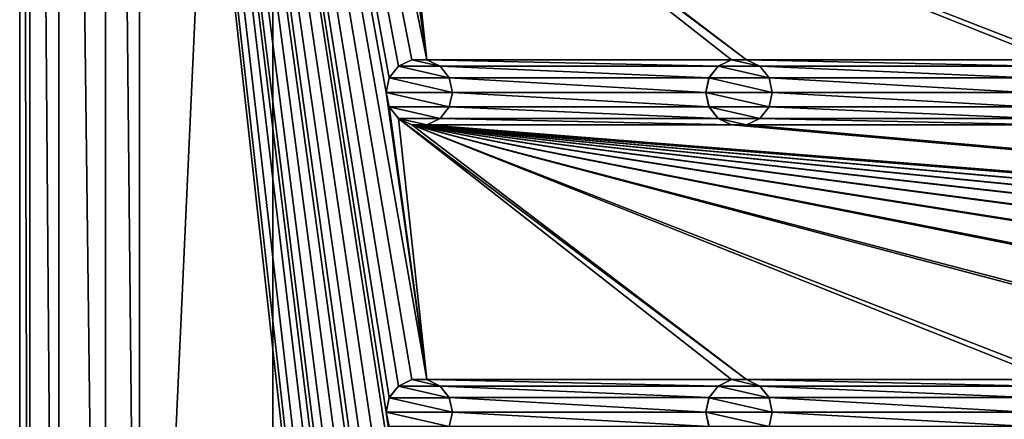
# Model space of a CAD drawing. Header units: metres. Extents: x -150 to 307, y -550 to 84.
# Tile 3 of 256: x -150 to -76, y -449 to -419. Entities that reach past the tile are written whole.
import ezdxf

# ---------------------------------------------------------------- set-up
doc = ezdxf.new("R2010")
doc.units = ezdxf.units.M
doc.layers.add('solid_26006363', color=7, linetype='CONTINUOUS')

msp = doc.modelspace()

# ---------------------------------------------------------------- linework, layer by layer
at = {"layer": 'solid_26006363'}
for points in [[(-147.053207, -261.003174, 1203.174683), (-143.555435, -543.55542, 1203.174683), (-143.555435, -256.44458, 1203.174683)], [(-141, -509, 1203.174683), (-143.555435, -256.44458, 1203.174683), (-143.555435, -543.55542, 1203.174683)], [(-141, -509, 1203.174683), (-141, -291, 1203.174683), (-143.555435, -256.44458, 1203.174683)], [(-149.250977, -266.309784, 1203.174683), (-147.053207, -538.996826, 1203.174683), (-147.053207, -261.003174, 1203.174683)], [(-147.053207, -261.003174, 1203.174683), (-147.053207, -538.996826, 1203.174683), (-143.555435, -543.55542, 1203.174683)], [(-149.250977, -266.309784, 1203.174683), (-150, -272, 1203.174683), (-149.250977, -533.690186, 1203.174683)], [(-149.250977, -266.309784, 1203.174683), (-149.250977, -533.690186, 1203.174683), (-147.053207, -538.996826, 1203.174683)], [(-122.5, -520, 1201.174683), (-150, -528, 1201.174683), (-150, -272, 1201.174683)], [(-150, -272, 1203.174683), (-150, -272, 1201.174683), (-150, -528, 1201.174683)], [(-122.252586, -518.916931, 1201.174683), (-122.5, -520, 1201.174683), (-150, -272, 1201.174683)], [(-121.557716, -518.045654, 1201.174683), (-122.252586, -518.916931, 1201.174683), (-150, -272, 1201.174683)], [(-120.554741, -517.562561, 1201.174683), (-121.557716, -518.045654, 1201.174683), (-150, -272, 1201.174683)], [(-122.5, -496, 1201.174683), (-120.554741, -517.562561, 1201.174683), (-150, -272, 1201.174683)], [(-122.252586, -494.916962, 1201.174683), (-122.5, -496, 1201.174683), (-150, -272, 1201.174683)], [(-121.557716, -494.045685, 1201.174683), (-122.252586, -494.916962, 1201.174683), (-150, -272, 1201.174683)], [(-120.554741, -493.562531, 1201.174683), (-121.557716, -494.045685, 1201.174683), (-150, -272, 1201.174683)], [(-122.5, -472, 1201.174683), (-120.554741, -493.562531, 1201.174683), (-150, -272, 1201.174683)], [(-122.252586, -470.916962, 1201.174683), (-122.5, -472, 1201.174683), (-150, -272, 1201.174683)], [(-121.557716, -470.045685, 1201.174683), (-122.252586, -470.916962, 1201.174683), (-150, -272, 1201.174683)], [(-120.554741, -469.562531, 1201.174683), (-121.557716, -470.045685, 1201.174683), (-150, -272, 1201.174683)], [(-119.445259, -469.562531, 1201.174683), (-120.554741, -469.562531, 1201.174683), (-150, -272, 1201.174683)], [(-122.5, -448, 1201.174683), (-119.445259, -469.562531, 1201.174683), (-150, -272, 1201.174683)], [(-122.252586, -446.916962, 1201.174683), (-122.5, -448, 1201.174683), (-150, -272, 1201.174683)], [(-121.557716, -446.045685, 1201.174683), (-122.252586, -446.916962, 1201.174683), (-150, -272, 1201.174683)], [(-120.554741, -445.562531, 1201.174683), (-121.557716, -446.045685, 1201.174683), (-150, -272, 1201.174683)], [(-119.445259, -445.562531, 1201.174683), (-120.554741, -445.562531, 1201.174683), (-150, -272, 1201.174683)], [(-122.5, -424, 1201.174683), (-119.445259, -445.562531, 1201.174683), (-150, -272, 1201.174683)], [(-122.252586, -422.916962, 1201.174683), (-122.5, -424, 1201.174683), (-150, -272, 1201.174683)], [(-121.557716, -422.045685, 1201.174683), (-122.252586, -422.916962, 1201.174683), (-150, -272, 1201.174683)], [(-120.554741, -421.562531, 1201.174683), (-121.557716, -422.045685, 1201.174683), (-150, -272, 1201.174683)], [(-119.445259, -421.562531, 1201.174683), (-120.554741, -421.562531, 1201.174683), (-150, -272, 1201.174683)], [(-122.5, -400, 1201.174683), (-119.445259, -421.562531, 1201.174683), (-150, -272, 1201.174683)], [(-150, -272, 1203.174683), (-150, -528, 1201.174683), (-150, -528, 1203.174683)], [(-150, -272, 1203.174683), (-150, -528, 1203.174683), (-149.250977, -533.690186, 1203.174683)], [(-141, -509, 1203.174683), (-131, -509, 1206.174683), (-131, -291, 1206.174683)], [(-141, -509, 1203.174683), (-131, -291, 1206.174683), (-141, -291, 1203.174683)], [(-131, -291, 1206.174683), (-131, -509, 1206.174683), (-10.275216, -388.140503, 1206.174683)], [(-131, -509, 1206.174683), (-13.202059, -391.518341, 1206.174683), (-10.275216, -388.140503, 1206.174683)], [(-131, -509, 1206.174683), (-15.057774, -395.582275, 1206.174683), (-13.202059, -391.518341, 1206.174683)], [(-131, -509, 1206.174683), (-15.692883, -400, 1206.174683), (-15.057774, -395.582275, 1206.174683)], [(-131, -509, 1206.174683), (-15.057774, -404.417725, 1206.174683), (-15.692883, -400, 1206.174683)], [(-122.252586, -401.083038, 1201.174683), (-119.445259, -421.562531, 1201.174683), (-122.5, -400, 1201.174683)], [(-122.252586, -401.083038, 1201.174683), (-121.557716, -401.954315, 1201.174683), (-119.445259, -421.562531, 1201.174683)], [(-121.557716, -401.954315, 1201.174683), (-95.445259, -421.562531, 1201.174683), (-96.554741, -421.562531, 1201.174683)], [(-121.557716, -401.954315, 1201.174683), (-96.554741, -421.562531, 1201.174683), (-119.445259, -421.562531, 1201.174683)], [(-121.557716, -401.954315, 1201.174683), (-120.554741, -402.437469, 1201.174683), (-95.445259, -421.562531, 1201.174683)], [(-120.554741, -402.437469, 1201.174683), (0.554741, -421.562531, 1201.174683), (-0.554741, -421.562531, 1201.174683)], [(-120.554741, -402.437469, 1201.174683), (-0.554741, -421.562531, 1201.174683), (-23.445259, -421.562531, 1201.174683)], [(-120.554741, -402.437469, 1201.174683), (23.445259, -421.562531, 1201.174683), (0.554741, -421.562531, 1201.174683)], [(-120.554741, -402.437469, 1201.174683), (24.554741, -421.562531, 1201.174683), (23.445259, -421.562531, 1201.174683)], [(-120.554741, -402.437469, 1201.174683), (47.445259, -421.562531, 1201.174683), (24.554741, -421.562531, 1201.174683)], [(-120.554741, -402.437469, 1201.174683), (48.554741, -421.562531, 1201.174683), (47.445259, -421.562531, 1201.174683)], [(-120.554741, -402.437469, 1201.174683), (71.445259, -421.562531, 1201.174683), (48.554741, -421.562531, 1201.174683)], [(-120.554741, -402.437469, 1201.174683), (72.554741, -421.562531, 1201.174683), (71.445259, -421.562531, 1201.174683)], [(-120.554741, -402.437469, 1201.174683), (95.445259, -421.562531, 1201.174683), (72.554741, -421.562531, 1201.174683)], [(-120.554741, -402.437469, 1201.174683), (96.554741, -421.562531, 1201.174683), (95.445259, -421.562531, 1201.174683)], [(-120.554741, -402.437469, 1201.174683), (119.445259, -421.562531, 1201.174683), (96.554741, -421.562531, 1201.174683)], [(-120.554741, -402.437469, 1201.174683), (120.554741, -421.562531, 1201.174683), (119.445259, -421.562531, 1201.174683)], [(-120.554741, -402.437469, 1201.174683), (-119.445259, -402.437469, 1201.174683), (120.554741, -421.562531, 1201.174683)], [(-120.554741, -402.437469, 1201.174683), (-23.445259, -421.562531, 1201.174683), (-24.554741, -421.562531, 1201.174683)], [(-120.554741, -402.437469, 1201.174683), (-24.554741, -421.562531, 1201.174683), (-47.445259, -421.562531, 1201.174683)], [(-120.554741, -402.437469, 1201.174683), (-47.445259, -421.562531, 1201.174683), (-48.554741, -421.562531, 1201.174683)], [(-120.554741, -402.437469, 1201.174683), (-48.554741, -421.562531, 1201.174683), (-71.445259, -421.562531, 1201.174683)], [(-120.554741, -402.437469, 1201.174683), (-71.445259, -421.562531, 1201.174683), (-72.554741, -421.562531, 1201.174683)], [(-120.554741, -402.437469, 1201.174683), (-72.554741, -421.562531, 1201.174683), (-95.445259, -421.562531, 1201.174683)], [(-119.445259, -402.437469, 1201.174683), (-96.554741, -402.437469, 1201.174683), (120.554741, -421.562531, 1201.174683)], [(-96.554741, -402.437469, 1201.174683), (-95.445259, -402.437469, 1201.174683), (120.554741, -421.562531, 1201.174683)], [(-95.445259, -402.437469, 1201.174683), (-72.554741, -402.437469, 1201.174683), (120.554741, -421.562531, 1201.174683)], [(-131, -509, 1206.174683), (-13.202059, -408.481659, 1206.174683), (-15.057774, -404.417725, 1206.174683)], [(-131, -509, 1206.174683), (-10.275216, -411.859497, 1206.174683), (-13.202059, -408.481659, 1206.174683)], [(-131, -509, 1206.174683), (-6.515693, -414.275421, 1206.174683), (-10.275216, -411.859497, 1206.174683)], [(-131, -509, 1206.174683), (10.275216, -411.859497, 1206.174683), (6.515693, -414.275421, 1206.174683)], [(-131, -509, 1206.174683), (131, -509, 1206.174683), (10.275216, -411.859497, 1206.174683)], [(-131, -509, 1206.174683), (-2.23084, -415.533386, 1206.174683), (-6.515693, -414.275421, 1206.174683)], [(-131, -509, 1206.174683), (6.515693, -414.275421, 1206.174683), (2.23084, -415.533386, 1206.174683)], [(-131, -509, 1206.174683), (2.23084, -415.533386, 1206.174683), (-2.23084, -415.533386, 1206.174683)], [(-122.25309, -422.917419, 1198.674683), (-122.252586, -422.916962, 1201.174683), (-121.557716, -422.045685, 1201.174683)], [(-122.25309, -422.917419, 1198.674683), (-121.557716, -422.045685, 1201.174683), (-121.559898, -422.047516, 1198.674683)], [(-122.25309, -422.917419, 1198.674683), (-121.559898, -422.047516, 1198.674683), (-117.74691, -422.917419, 1198.674683)], [(-121.559898, -422.047516, 1198.674683), (-121.557716, -422.045685, 1201.174683), (-120.554741, -421.562531, 1201.174683)], [(-121.559898, -422.047516, 1198.674683), (-120.554741, -421.562531, 1201.174683), (-120.556885, -421.564178, 1198.674683)], [(-121.559898, -422.047516, 1198.674683), (-120.556885, -421.564178, 1198.674683), (-118.440102, -422.047516, 1198.674683)], [(-121.559898, -422.047516, 1198.674683), (-118.440102, -422.047516, 1198.674683), (-117.74691, -422.917419, 1198.674683)], [(-120.556885, -421.564178, 1198.674683), (-120.554741, -421.562531, 1201.174683), (-119.445259, -421.562531, 1201.174683)], [(-120.556885, -421.564178, 1198.674683), (-119.445259, -421.562531, 1201.174683), (-119.443115, -421.564178, 1198.674683)], [(-120.556885, -421.564178, 1198.674683), (-119.443115, -421.564178, 1198.674683), (-118.440102, -422.047516, 1198.674683)], [(-119.445259, -421.562531, 1201.174683), (-96.554741, -421.562531, 1201.174683), (-97.557716, -422.045685, 1201.174683)], [(-118.442284, -422.045685, 1201.174683), (-119.445259, -421.562531, 1201.174683), (-97.557716, -422.045685, 1201.174683)], [(-119.443115, -421.564178, 1198.674683), (-119.445259, -421.562531, 1201.174683), (-118.442284, -422.045685, 1201.174683)], [(-119.443115, -421.564178, 1198.674683), (-118.442284, -422.045685, 1201.174683), (-118.440102, -422.047516, 1198.674683)], [(-118.442284, -422.045685, 1201.174683), (-97.557716, -422.045685, 1201.174683), (-98.252586, -422.916962, 1201.174683)], [(-117.747414, -422.916962, 1201.174683), (-118.442284, -422.045685, 1201.174683), (-98.252586, -422.916962, 1201.174683)], [(-118.440102, -422.047516, 1198.674683), (-118.442284, -422.045685, 1201.174683), (-117.747414, -422.916962, 1201.174683)], [(-118.440102, -422.047516, 1198.674683), (-117.747414, -422.916962, 1201.174683), (-117.74691, -422.917419, 1198.674683)], [(-98.25309, -422.917419, 1198.674683), (-98.252586, -422.916962, 1201.174683), (-97.557716, -422.045685, 1201.174683)], [(-98.25309, -422.917419, 1198.674683), (-97.557716, -422.045685, 1201.174683), (-97.559898, -422.047516, 1198.674683)], [(-98.25309, -422.917419, 1198.674683), (-97.559898, -422.047516, 1198.674683), (-93.74691, -422.917419, 1198.674683)], [(-97.559898, -422.047516, 1198.674683), (-97.557716, -422.045685, 1201.174683), (-96.554741, -421.562531, 1201.174683)], [(-97.559898, -422.047516, 1198.674683), (-96.554741, -421.562531, 1201.174683), (-96.556885, -421.564178, 1198.674683)], [(-97.559898, -422.047516, 1198.674683), (-96.556885, -421.564178, 1198.674683), (-94.440102, -422.047516, 1198.674683)], [(-97.559898, -422.047516, 1198.674683), (-94.440102, -422.047516, 1198.674683), (-93.74691, -422.917419, 1198.674683)], [(-96.556885, -421.564178, 1198.674683), (-96.554741, -421.562531, 1201.174683), (-95.445259, -421.562531, 1201.174683)], [(-96.556885, -421.564178, 1198.674683), (-95.445259, -421.562531, 1201.174683), (-95.443115, -421.564178, 1198.674683)], [(-96.556885, -421.564178, 1198.674683), (-95.443115, -421.564178, 1198.674683), (-94.440102, -422.047516, 1198.674683)], [(-95.445259, -421.562531, 1201.174683), (-72.554741, -421.562531, 1201.174683), (-73.557716, -422.045685, 1201.174683)], [(-94.442284, -422.045685, 1201.174683), (-95.445259, -421.562531, 1201.174683), (-73.557716, -422.045685, 1201.174683)], [(-95.443115, -421.564178, 1198.674683), (-95.445259, -421.562531, 1201.174683), (-94.442284, -422.045685, 1201.174683)], [(-95.443115, -421.564178, 1198.674683), (-94.442284, -422.045685, 1201.174683), (-94.440102, -422.047516, 1198.674683)], [(-94.442284, -422.045685, 1201.174683), (-73.557716, -422.045685, 1201.174683), (-74.252586, -422.916962, 1201.174683)], [(-93.747414, -422.916962, 1201.174683), (-94.442284, -422.045685, 1201.174683), (-74.252586, -422.916962, 1201.174683)], [(-94.440102, -422.047516, 1198.674683), (-94.442284, -422.045685, 1201.174683), (-93.747414, -422.916962, 1201.174683)], [(-94.440102, -422.047516, 1198.674683), (-93.747414, -422.916962, 1201.174683), (-93.74691, -422.917419, 1198.674683)], [(-122.5, -424, 1198.674683), (-122.5, -424, 1201.174683), (-122.252586, -422.916962, 1201.174683)], [(-122.25309, -422.917419, 1198.674683), (-122.5, -424, 1198.674683), (-122.252586, -422.916962, 1201.174683)], [(-122.25309, -422.917419, 1198.674683), (-117.5, -424, 1198.674683), (-122.5, -424, 1198.674683)], [(-122.25309, -422.917419, 1198.674683), (-117.74691, -422.917419, 1198.674683), (-117.5, -424, 1198.674683)], [(-117.747414, -422.916962, 1201.174683), (-98.252586, -422.916962, 1201.174683), (-98.5, -424, 1201.174683)], [(-117.5, -424, 1201.174683), (-117.747414, -422.916962, 1201.174683), (-98.5, -424, 1201.174683)], [(-117.74691, -422.917419, 1198.674683), (-117.747414, -422.916962, 1201.174683), (-117.5, -424, 1201.174683)], [(-117.74691, -422.917419, 1198.674683), (-117.5, -424, 1201.174683), (-117.5, -424, 1198.674683)], [(-98.5, -424, 1198.674683), (-98.5, -424, 1201.174683), (-98.252586, -422.916962, 1201.174683)], [(-98.25309, -422.917419, 1198.674683), (-98.5, -424, 1198.674683), (-98.252586, -422.916962, 1201.174683)], [(-98.25309, -422.917419, 1198.674683), (-93.5, -424, 1198.674683), (-98.5, -424, 1198.674683)], [(-98.25309, -422.917419, 1198.674683), (-93.74691, -422.917419, 1198.674683), (-93.5, -424, 1198.674683)], [(-93.747414, -422.916962, 1201.174683), (-74.252586, -422.916962, 1201.174683), (-74.5, -424, 1201.174683)], [(-93.5, -424, 1201.174683), (-93.747414, -422.916962, 1201.174683), (-74.5, -424, 1201.174683)], [(-93.74691, -422.917419, 1198.674683), (-93.747414, -422.916962, 1201.174683), (-93.5, -424, 1201.174683)], [(-93.74691, -422.917419, 1198.674683), (-93.5, -424, 1201.174683), (-93.5, -424, 1198.674683)], [(-122.252586, -425.083038, 1201.174683), (-119.445259, -445.562531, 1201.174683), (-122.5, -424, 1201.174683)], [(-122.25309, -425.082581, 1198.674683), (-122.252586, -425.083038, 1201.174683), (-122.5, -424, 1201.174683)], [(-122.25309, -425.082581, 1198.674683), (-122.5, -424, 1201.174683), (-122.5, -424, 1198.674683)], [(-117.74691, -425.082581, 1198.674683), (-122.25309, -425.082581, 1198.674683), (-122.5, -424, 1198.674683)], [(-117.5, -424, 1198.674683), (-117.74691, -425.082581, 1198.674683), (-122.5, -424, 1198.674683)], [(-117.747414, -425.083038, 1201.174683), (-117.5, -424, 1201.174683), (-98.252586, -425.083038, 1201.174683)], [(-117.5, -424, 1198.674683), (-117.5, -424, 1201.174683), (-117.747414, -425.083038, 1201.174683)], [(-117.5, -424, 1198.674683), (-117.747414, -425.083038, 1201.174683), (-117.74691, -425.082581, 1198.674683)], [(-117.5, -424, 1201.174683), (-98.5, -424, 1201.174683), (-98.252586, -425.083038, 1201.174683)], [(-98.25309, -425.082581, 1198.674683), (-98.252586, -425.083038, 1201.174683), (-98.5, -424, 1201.174683)], [(-98.25309, -425.082581, 1198.674683), (-98.5, -424, 1201.174683), (-98.5, -424, 1198.674683)], [(-93.74691, -425.082581, 1198.674683), (-98.25309, -425.082581, 1198.674683), (-98.5, -424, 1198.674683)], [(-93.5, -424, 1198.674683), (-93.74691, -425.082581, 1198.674683), (-98.5, -424, 1198.674683)], [(-93.747414, -425.083038, 1201.174683), (-93.5, -424, 1201.174683), (-74.252586, -425.083038, 1201.174683)], [(-93.5, -424, 1198.674683), (-93.5, -424, 1201.174683), (-93.747414, -425.083038, 1201.174683)], [(-93.5, -424, 1198.674683), (-93.747414, -425.083038, 1201.174683), (-93.74691, -425.082581, 1198.674683)], [(-93.5, -424, 1201.174683), (-74.5, -424, 1201.174683), (-74.252586, -425.083038, 1201.174683)], [(-121.559898, -425.952484, 1198.674683), (-122.252586, -425.083038, 1201.174683), (-122.25309, -425.082581, 1198.674683)], [(-118.440102, -425.952484, 1198.674683), (-121.559898, -425.952484, 1198.674683), (-122.25309, -425.082581, 1198.674683)], [(-117.74691, -425.082581, 1198.674683), (-118.440102, -425.952484, 1198.674683), (-122.25309, -425.082581, 1198.674683)], [(-122.252586, -425.083038, 1201.174683), (-121.557716, -425.954315, 1201.174683), (-119.445259, -445.562531, 1201.174683)], [(-121.559898, -425.952484, 1198.674683), (-121.557716, -425.954315, 1201.174683), (-122.252586, -425.083038, 1201.174683)], [(-117.74691, -425.082581, 1198.674683), (-117.747414, -425.083038, 1201.174683), (-118.442284, -425.954315, 1201.174683)], [(-117.74691, -425.082581, 1198.674683), (-118.442284, -425.954315, 1201.174683), (-118.440102, -425.952484, 1198.674683)], [(-118.442284, -425.954315, 1201.174683), (-117.747414, -425.083038, 1201.174683), (-97.557716, -425.954315, 1201.174683)], [(-117.747414, -425.083038, 1201.174683), (-98.252586, -425.083038, 1201.174683), (-97.557716, -425.954315, 1201.174683)], [(-97.559898, -425.952484, 1198.674683), (-98.252586, -425.083038, 1201.174683), (-98.25309, -425.082581, 1198.674683)], [(-94.440102, -425.952484, 1198.674683), (-97.559898, -425.952484, 1198.674683), (-98.25309, -425.082581, 1198.674683)], [(-93.74691, -425.082581, 1198.674683), (-94.440102, -425.952484, 1198.674683), (-98.25309, -425.082581, 1198.674683)], [(-97.559898, -425.952484, 1198.674683), (-97.557716, -425.954315, 1201.174683), (-98.252586, -425.083038, 1201.174683)], [(-93.74691, -425.082581, 1198.674683), (-93.747414, -425.083038, 1201.174683), (-94.442284, -425.954315, 1201.174683)], [(-93.74691, -425.082581, 1198.674683), (-94.442284, -425.954315, 1201.174683), (-94.440102, -425.952484, 1198.674683)], [(-94.442284, -425.954315, 1201.174683), (-93.747414, -425.083038, 1201.174683), (-73.557716, -425.954315, 1201.174683)], [(-93.747414, -425.083038, 1201.174683), (-74.252586, -425.083038, 1201.174683), (-73.557716, -425.954315, 1201.174683)], [(-120.556885, -426.435822, 1198.674683), (-121.557716, -425.954315, 1201.174683), (-121.559898, -425.952484, 1198.674683)], [(-119.443115, -426.435822, 1198.674683), (-120.556885, -426.435822, 1198.674683), (-121.559898, -425.952484, 1198.674683)], [(-118.440102, -425.952484, 1198.674683), (-119.443115, -426.435822, 1198.674683), (-121.559898, -425.952484, 1198.674683)], [(-121.557716, -425.954315, 1201.174683), (-95.445259, -445.562531, 1201.174683), (-96.554741, -445.562531, 1201.174683)], [(-121.557716, -425.954315, 1201.174683), (-96.554741, -445.562531, 1201.174683), (-119.445259, -445.562531, 1201.174683)], [(-121.557716, -425.954315, 1201.174683), (-120.554741, -426.437469, 1201.174683), (-95.445259, -445.562531, 1201.174683)], [(-120.556885, -426.435822, 1198.674683), (-120.554741, -426.437469, 1201.174683), (-121.557716, -425.954315, 1201.174683)], [(-119.443115, -426.435822, 1198.674683), (-120.554741, -426.437469, 1201.174683), (-120.556885, -426.435822, 1198.674683)], [(-119.443115, -426.435822, 1198.674683), (-119.445259, -426.437469, 1201.174683), (-120.554741, -426.437469, 1201.174683)], [(-120.554741, -426.437469, 1201.174683), (0.554741, -445.562531, 1201.174683), (-0.554741, -445.562531, 1201.174683)], [(-120.554741, -426.437469, 1201.174683), (-0.554741, -445.562531, 1201.174683), (-23.445259, -445.562531, 1201.174683)], [(-120.554741, -426.437469, 1201.174683), (23.445259, -445.562531, 1201.174683), (0.554741, -445.562531, 1201.174683)], [(-120.554741, -426.437469, 1201.174683), (24.554741, -445.562531, 1201.174683), (23.445259, -445.562531, 1201.174683)], [(-120.554741, -426.437469, 1201.174683), (47.445259, -445.562531, 1201.174683), (24.554741, -445.562531, 1201.174683)], [(-120.554741, -426.437469, 1201.174683), (48.554741, -445.562531, 1201.174683), (47.445259, -445.562531, 1201.174683)], [(-120.554741, -426.437469, 1201.174683), (71.445259, -445.562531, 1201.174683), (48.554741, -445.562531, 1201.174683)], [(-120.554741, -426.437469, 1201.174683), (72.554741, -445.562531, 1201.174683), (71.445259, -445.562531, 1201.174683)], [(-120.554741, -426.437469, 1201.174683), (95.445259, -445.562531, 1201.174683), (72.554741, -445.562531, 1201.174683)], [(-120.554741, -426.437469, 1201.174683), (96.554741, -445.562531, 1201.174683), (95.445259, -445.562531, 1201.174683)], [(-120.554741, -426.437469, 1201.174683), (119.445259, -445.562531, 1201.174683), (96.554741, -445.562531, 1201.174683)], [(-120.554741, -426.437469, 1201.174683), (120.554741, -445.562531, 1201.174683), (119.445259, -445.562531, 1201.174683)], [(-120.554741, -426.437469, 1201.174683), (-119.445259, -426.437469, 1201.174683), (120.554741, -445.562531, 1201.174683)], [(-120.554741, -426.437469, 1201.174683), (-23.445259, -445.562531, 1201.174683), (-24.554741, -445.562531, 1201.174683)], [(-120.554741, -426.437469, 1201.174683), (-24.554741, -445.562531, 1201.174683), (-47.445259, -445.562531, 1201.174683)], [(-120.554741, -426.437469, 1201.174683), (-47.445259, -445.562531, 1201.174683), (-48.554741, -445.562531, 1201.174683)], [(-120.554741, -426.437469, 1201.174683), (-48.554741, -445.562531, 1201.174683), (-71.445259, -445.562531, 1201.174683)], [(-120.554741, -426.437469, 1201.174683), (-71.445259, -445.562531, 1201.174683), (-72.554741, -445.562531, 1201.174683)], [(-120.554741, -426.437469, 1201.174683), (-72.554741, -445.562531, 1201.174683), (-95.445259, -445.562531, 1201.174683)], [(-118.440102, -425.952484, 1198.674683), (-118.442284, -425.954315, 1201.174683), (-119.445259, -426.437469, 1201.174683)], [(-118.440102, -425.952484, 1198.674683), (-119.445259, -426.437469, 1201.174683), (-119.443115, -426.435822, 1198.674683)], [(-119.445259, -426.437469, 1201.174683), (-118.442284, -425.954315, 1201.174683), (-96.554741, -426.437469, 1201.174683)], [(-119.445259, -426.437469, 1201.174683), (-96.554741, -426.437469, 1201.174683), (120.554741, -445.562531, 1201.174683)], [(-118.442284, -425.954315, 1201.174683), (-97.557716, -425.954315, 1201.174683), (-96.554741, -426.437469, 1201.174683)], [(-96.556885, -426.435822, 1198.674683), (-97.557716, -425.954315, 1201.174683), (-97.559898, -425.952484, 1198.674683)], [(-95.443115, -426.435822, 1198.674683), (-96.556885, -426.435822, 1198.674683), (-97.559898, -425.952484, 1198.674683)], [(-94.440102, -425.952484, 1198.674683), (-95.443115, -426.435822, 1198.674683), (-97.559898, -425.952484, 1198.674683)], [(-96.556885, -426.435822, 1198.674683), (-96.554741, -426.437469, 1201.174683), (-97.557716, -425.954315, 1201.174683)], [(-95.443115, -426.435822, 1198.674683), (-96.554741, -426.437469, 1201.174683), (-96.556885, -426.435822, 1198.674683)], [(-95.443115, -426.435822, 1198.674683), (-95.445259, -426.437469, 1201.174683), (-96.554741, -426.437469, 1201.174683)], [(-96.554741, -426.437469, 1201.174683), (-95.445259, -426.437469, 1201.174683), (120.554741, -445.562531, 1201.174683)], [(-94.440102, -425.952484, 1198.674683), (-94.442284, -425.954315, 1201.174683), (-95.445259, -426.437469, 1201.174683)], [(-94.440102, -425.952484, 1198.674683), (-95.445259, -426.437469, 1201.174683), (-95.443115, -426.435822, 1198.674683)], [(-95.445259, -426.437469, 1201.174683), (-94.442284, -425.954315, 1201.174683), (-72.554741, -426.437469, 1201.174683)], [(-95.445259, -426.437469, 1201.174683), (-72.554741, -426.437469, 1201.174683), (120.554741, -445.562531, 1201.174683)], [(-94.442284, -425.954315, 1201.174683), (-73.557716, -425.954315, 1201.174683), (-72.554741, -426.437469, 1201.174683)], [(-121.559898, -446.047516, 1198.674683), (-121.557716, -446.045685, 1201.174683), (-120.554741, -445.562531, 1201.174683)], [(-121.559898, -446.047516, 1198.674683), (-120.554741, -445.562531, 1201.174683), (-120.556885, -445.564178, 1198.674683)], [(-121.559898, -446.047516, 1198.674683), (-120.556885, -445.564178, 1198.674683), (-118.440102, -446.047516, 1198.674683)], [(-120.556885, -445.564178, 1198.674683), (-120.554741, -445.562531, 1201.174683), (-119.445259, -445.562531, 1201.174683)], [(-120.556885, -445.564178, 1198.674683), (-119.445259, -445.562531, 1201.174683), (-119.443115, -445.564178, 1198.674683)], [(-120.556885, -445.564178, 1198.674683), (-119.443115, -445.564178, 1198.674683), (-118.440102, -446.047516, 1198.674683)], [(-119.445259, -445.562531, 1201.174683), (-96.554741, -445.562531, 1201.174683), (-97.557716, -446.045685, 1201.174683)], [(-118.442284, -446.045685, 1201.174683), (-119.445259, -445.562531, 1201.174683), (-97.557716, -446.045685, 1201.174683)], [(-119.443115, -445.564178, 1198.674683), (-119.445259, -445.562531, 1201.174683), (-118.442284, -446.045685, 1201.174683)], [(-119.443115, -445.564178, 1198.674683), (-118.442284, -446.045685, 1201.174683), (-118.440102, -446.047516, 1198.674683)], [(-97.559898, -446.047516, 1198.674683), (-97.557716, -446.045685, 1201.174683), (-96.554741, -445.562531, 1201.174683)], [(-97.559898, -446.047516, 1198.674683), (-96.554741, -445.562531, 1201.174683), (-96.556885, -445.564178, 1198.674683)], [(-97.559898, -446.047516, 1198.674683), (-96.556885, -445.564178, 1198.674683), (-94.440102, -446.047516, 1198.674683)], [(-96.556885, -445.564178, 1198.674683), (-96.554741, -445.562531, 1201.174683), (-95.445259, -445.562531, 1201.174683)], [(-96.556885, -445.564178, 1198.674683), (-95.445259, -445.562531, 1201.174683), (-95.443115, -445.564178, 1198.674683)], [(-96.556885, -445.564178, 1198.674683), (-95.443115, -445.564178, 1198.674683), (-94.440102, -446.047516, 1198.674683)], [(-95.445259, -445.562531, 1201.174683), (-72.554741, -445.562531, 1201.174683), (-73.557716, -446.045685, 1201.174683)], [(-94.442284, -446.045685, 1201.174683), (-95.445259, -445.562531, 1201.174683), (-73.557716, -446.045685, 1201.174683)], [(-95.443115, -445.564178, 1198.674683), (-95.445259, -445.562531, 1201.174683), (-94.442284, -446.045685, 1201.174683)], [(-95.443115, -445.564178, 1198.674683), (-94.442284, -446.045685, 1201.174683), (-94.440102, -446.047516, 1198.674683)], [(-122.25309, -446.917419, 1198.674683), (-122.252586, -446.916962, 1201.174683), (-121.557716, -446.045685, 1201.174683)], [(-122.25309, -446.917419, 1198.674683), (-121.557716, -446.045685, 1201.174683), (-121.559898, -446.047516, 1198.674683)], [(-122.25309, -446.917419, 1198.674683), (-121.559898, -446.047516, 1198.674683), (-117.74691, -446.917419, 1198.674683)], [(-121.559898, -446.047516, 1198.674683), (-118.440102, -446.047516, 1198.674683), (-117.74691, -446.917419, 1198.674683)], [(-118.442284, -446.045685, 1201.174683), (-97.557716, -446.045685, 1201.174683), (-98.252586, -446.916962, 1201.174683)], [(-117.747414, -446.916962, 1201.174683), (-118.442284, -446.045685, 1201.174683), (-98.252586, -446.916962, 1201.174683)], [(-118.440102, -446.047516, 1198.674683), (-118.442284, -446.045685, 1201.174683), (-117.747414, -446.916962, 1201.174683)], [(-118.440102, -446.047516, 1198.674683), (-117.747414, -446.916962, 1201.174683), (-117.74691, -446.917419, 1198.674683)], [(-98.25309, -446.917419, 1198.674683), (-98.252586, -446.916962, 1201.174683), (-97.557716, -446.045685, 1201.174683)], [(-98.25309, -446.917419, 1198.674683), (-97.557716, -446.045685, 1201.174683), (-97.559898, -446.047516, 1198.674683)], [(-98.25309, -446.917419, 1198.674683), (-97.559898, -446.047516, 1198.674683), (-93.74691, -446.917419, 1198.674683)], [(-97.559898, -446.047516, 1198.674683), (-94.440102, -446.047516, 1198.674683), (-93.74691, -446.917419, 1198.674683)], [(-94.442284, -446.045685, 1201.174683), (-73.557716, -446.045685, 1201.174683), (-74.252586, -446.916962, 1201.174683)], [(-93.747414, -446.916962, 1201.174683), (-94.442284, -446.045685, 1201.174683), (-74.252586, -446.916962, 1201.174683)], [(-94.440102, -446.047516, 1198.674683), (-94.442284, -446.045685, 1201.174683), (-93.747414, -446.916962, 1201.174683)], [(-94.440102, -446.047516, 1198.674683), (-93.747414, -446.916962, 1201.174683), (-93.74691, -446.917419, 1198.674683)], [(-122.5, -448, 1198.674683), (-122.5, -448, 1201.174683), (-122.252586, -446.916962, 1201.174683)], [(-122.25309, -446.917419, 1198.674683), (-122.5, -448, 1198.674683), (-122.252586, -446.916962, 1201.174683)], [(-122.25309, -446.917419, 1198.674683), (-117.5, -448, 1198.674683), (-122.5, -448, 1198.674683)], [(-122.25309, -446.917419, 1198.674683), (-117.74691, -446.917419, 1198.674683), (-117.5, -448, 1198.674683)], [(-117.747414, -446.916962, 1201.174683), (-98.252586, -446.916962, 1201.174683), (-98.5, -448, 1201.174683)], [(-117.5, -448, 1201.174683), (-117.747414, -446.916962, 1201.174683), (-98.5, -448, 1201.174683)], [(-117.74691, -446.917419, 1198.674683), (-117.747414, -446.916962, 1201.174683), (-117.5, -448, 1201.174683)], [(-117.74691, -446.917419, 1198.674683), (-117.5, -448, 1201.174683), (-117.5, -448, 1198.674683)], [(-98.5, -448, 1198.674683), (-98.5, -448, 1201.174683), (-98.252586, -446.916962, 1201.174683)], [(-98.25309, -446.917419, 1198.674683), (-98.5, -448, 1198.674683), (-98.252586, -446.916962, 1201.174683)], [(-98.25309, -446.917419, 1198.674683), (-93.5, -448, 1198.674683), (-98.5, -448, 1198.674683)], [(-98.25309, -446.917419, 1198.674683), (-93.74691, -446.917419, 1198.674683), (-93.5, -448, 1198.674683)], [(-93.747414, -446.916962, 1201.174683), (-74.252586, -446.916962, 1201.174683), (-74.5, -448, 1201.174683)], [(-93.5, -448, 1201.174683), (-93.747414, -446.916962, 1201.174683), (-74.5, -448, 1201.174683)], [(-93.74691, -446.917419, 1198.674683), (-93.747414, -446.916962, 1201.174683), (-93.5, -448, 1201.174683)], [(-93.74691, -446.917419, 1198.674683), (-93.5, -448, 1201.174683), (-93.5, -448, 1198.674683)], [(-122.252586, -449.083038, 1201.174683), (-119.445259, -469.562531, 1201.174683), (-122.5, -448, 1201.174683)], [(-122.25309, -449.082581, 1198.674683), (-122.252586, -449.083038, 1201.174683), (-122.5, -448, 1201.174683)], [(-122.25309, -449.082581, 1198.674683), (-122.5, -448, 1201.174683), (-122.5, -448, 1198.674683)], [(-117.74691, -449.082581, 1198.674683), (-122.25309, -449.082581, 1198.674683), (-122.5, -448, 1198.674683)], [(-117.5, -448, 1198.674683), (-117.74691, -449.082581, 1198.674683), (-122.5, -448, 1198.674683)], [(-117.747414, -449.083038, 1201.174683), (-117.5, -448, 1201.174683), (-98.252586, -449.083038, 1201.174683)], [(-117.5, -448, 1198.674683), (-117.5, -448, 1201.174683), (-117.747414, -449.083038, 1201.174683)], [(-117.5, -448, 1198.674683), (-117.747414, -449.083038, 1201.174683), (-117.74691, -449.082581, 1198.674683)], [(-117.5, -448, 1201.174683), (-98.5, -448, 1201.174683), (-98.252586, -449.083038, 1201.174683)], [(-98.25309, -449.082581, 1198.674683), (-98.252586, -449.083038, 1201.174683), (-98.5, -448, 1201.174683)], [(-98.25309, -449.082581, 1198.674683), (-98.5, -448, 1201.174683), (-98.5, -448, 1198.674683)], [(-93.74691, -449.082581, 1198.674683), (-98.25309, -449.082581, 1198.674683), (-98.5, -448, 1198.674683)], [(-93.5, -448, 1198.674683), (-93.74691, -449.082581, 1198.674683), (-98.5, -448, 1198.674683)], [(-93.747414, -449.083038, 1201.174683), (-93.5, -448, 1201.174683), (-74.252586, -449.083038, 1201.174683)], [(-93.5, -448, 1198.674683), (-93.5, -448, 1201.174683), (-93.747414, -449.083038, 1201.174683)], [(-93.5, -448, 1198.674683), (-93.747414, -449.083038, 1201.174683), (-93.74691, -449.082581, 1198.674683)], [(-93.5, -448, 1201.174683), (-74.5, -448, 1201.174683), (-74.252586, -449.083038, 1201.174683)]]:
    msp.add_3dface(points, dxfattribs=at)

doc.saveas('drawing.dxf')
